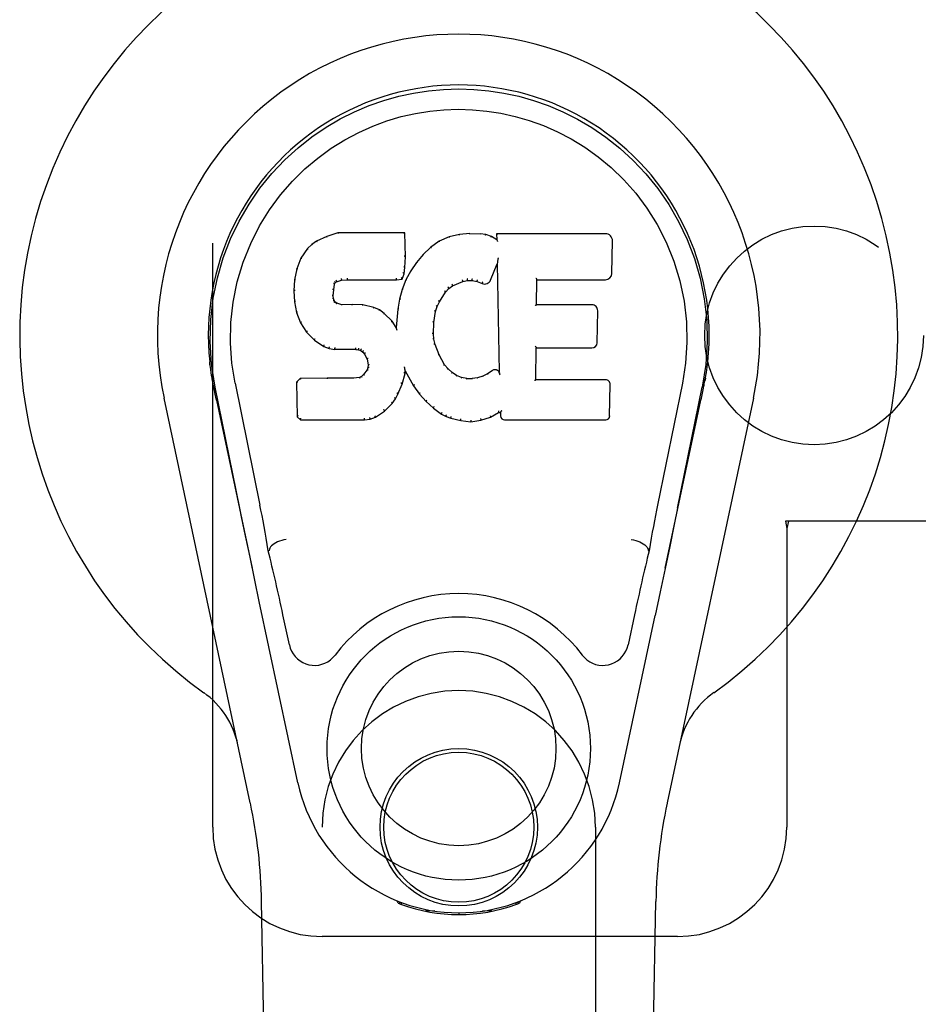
# Model space of a CAD drawing. Header units: inches. Extents: x 0 to 243, y 0 to 157.
# Tile 11 of 115: x 111.47 to 113.54, y 57.5 to 59.76. Entities that reach past the tile are written whole.
import ezdxf

# ---------------------------------------------------------------- set-up
doc = ezdxf.new("R2010")
doc.units = ezdxf.units.IN
doc.header["$LTSCALE"] = 13.357143
doc.header["$MEASUREMENT"] = 0
doc.linetypes.add('HIDDEN', pattern=[0.2, 0.1, -0.1])
doc.layers.add('DOOR_ASSEMBLY', color=7, linetype='CONTINUOUS')
doc.layers.add('SUBPANEL', color=7, linetype='CONTINUOUS')

msp = doc.modelspace()

# ---------------------------------------------------------------- linework, layer by layer
at = {"layer": 'DOOR_ASSEMBLY', "color": 8, "linetype": 'HIDDEN'}
for p, q in [((111.9144, 57.9098), (111.9144, 60.1598)), ((113.5448, 58.6098), (113.2238, 58.6098)), ((113.2238, 58.6098), (113.2269, 58.593)), ((113.2313, 58.6098), (113.2269, 58.593)), ((113.2269, 58.593), (113.2269, 57.9098)), ((112.1644, 56.0523), (112.1644, 57.9098)), ((112.7894, 57.9098), (112.7894, 56.0523)), ((112.9769, 57.6598), (112.1644, 57.6598))]:
    msp.add_line(p, q, dxfattribs=at)
at = {"layer": 'DOOR_ASSEMBLY', "color": 7, "linetype": 'Continuous'}
for p, q in [((112.1519, 59.2505), (112.1408, 59.2428)), ((112.175, 59.2611), (112.1519, 59.2505)), ((112.1522, 59.2499), (112.1519, 59.2505)), ((112.2008, 59.2693), (112.175, 59.2611)), ((112.1753, 59.2605), (112.175, 59.2611)), ((112.3537, 59.2693), (112.2008, 59.2693)), ((112.2009, 59.2687), (112.2008, 59.2693)), ((112.3531, 59.2687), (112.3537, 59.2693)), ((112.3549, 59.2145), (112.3537, 59.2693)), ((112.4323, 59.2502), (112.4127, 59.2358)), ((112.4548, 59.2601), (112.4323, 59.2502)), ((112.4326, 59.2496), (112.4323, 59.2502)), ((112.4784, 59.2655), (112.4548, 59.2601)), ((112.455, 59.2595), (112.4548, 59.2601)), ((112.5019, 59.2678), (112.4784, 59.2655)), ((112.4785, 59.2649), (112.4784, 59.2655)), ((112.5019, 59.2678), (112.526, 59.2674)), ((112.502, 59.2672), (112.5019, 59.2678)), ((112.502, 59.2666), (112.502, 59.2672)), ((112.5259, 59.2668), (112.526, 59.2674)), ((112.5388, 59.2654), (112.526, 59.2674)), ((112.5387, 59.2648), (112.5388, 59.2654)), ((112.5517, 59.2612), (112.5388, 59.2654)), ((112.5514, 59.2606), (112.5517, 59.2612)), ((112.5638, 59.2532), (112.5517, 59.2612)), ((112.8123, 59.2672), (112.5635, 59.2672)), ((112.5641, 59.2666), (112.5635, 59.2672)), ((112.5635, 59.2672), (112.5638, 59.2532)), ((112.5638, 59.2532), (112.5644, 59.2521)), ((112.8271, 59.1765), (112.8284, 59.2509)), ((112.1309, 59.2332), (112.1161, 59.2114)), ((112.1408, 59.2428), (112.1309, 59.2332)), ((112.1313, 59.2328), (112.1309, 59.2332)), ((112.1412, 59.2423), (112.1408, 59.2428)), ((112.4127, 59.2358), (112.3956, 59.2195)), ((112.4131, 59.2354), (112.4127, 59.2358)), ((112.1161, 59.2114), (112.1064, 59.1868)), ((112.1167, 59.2111), (112.1161, 59.2114)), ((112.3535, 59.1901), (112.3549, 59.2145)), ((112.3543, 59.2145), (112.3549, 59.2145)), ((112.3956, 59.2195), (112.3804, 59.2017)), ((112.396, 59.219), (112.3956, 59.2195)), ((112.5659, 59.2055), (112.5657, 59.2044)), ((112.5661, 59.2066), (112.5659, 59.2055)), ((112.5663, 59.2079), (112.5661, 59.2066)), ((112.5665, 59.2093), (112.5663, 59.2079)), ((112.5669, 59.2112), (112.5665, 59.2093)), ((112.5671, 59.2123), (112.5669, 59.2112)), ((112.1064, 59.1868), (112.1014, 59.1617)), ((112.107, 59.1866), (112.1064, 59.1868)), ((112.3519, 59.1758), (112.3535, 59.1901)), ((112.3529, 59.1901), (112.3535, 59.1901)), ((112.3804, 59.2017), (112.3671, 59.1824)), ((112.3809, 59.2013), (112.3804, 59.2017)), ((112.5499, 59.1614), (112.5647, 59.1983)), ((112.5653, 59.2012), (112.5647, 59.1983)), ((112.5647, 59.1983), (112.5691, 58.9511)), ((112.5655, 59.203), (112.5654, 59.2025)), ((112.5656, 59.2037), (112.5655, 59.203)), ((112.5657, 59.2044), (112.5656, 59.2037)), ((112.1014, 59.1617), (112.1, 59.1368)), ((112.102, 59.1616), (112.1014, 59.1617)), ((112.1972, 59.1575), (112.2085, 59.161)), ((112.2084, 59.1615), (112.2085, 59.161)), ((112.2085, 59.161), (112.2219, 59.162)), ((112.2218, 59.1659), (112.2218, 59.1645)), ((112.2218, 59.1626), (112.2219, 59.162)), ((112.2219, 59.162), (112.3348, 59.162)), ((112.3348, 59.1645), (112.3347, 59.1659)), ((112.3348, 59.162), (112.3474, 59.1631)), ((112.3348, 59.1626), (112.3348, 59.162)), ((112.347, 59.1636), (112.3474, 59.1631)), ((112.3474, 59.1631), (112.3519, 59.1758)), ((112.356, 59.1617), (112.3474, 59.1399)), ((112.3514, 59.1759), (112.3519, 59.1758)), ((112.3671, 59.1824), (112.356, 59.1617)), ((112.3565, 59.1615), (112.356, 59.1617)), ((112.3676, 59.1821), (112.3671, 59.1824)), ((112.486, 59.158), (112.4968, 59.1607)), ((112.4967, 59.1613), (112.4968, 59.1607)), ((112.4968, 59.1607), (112.5077, 59.1605)), ((112.5077, 59.1611), (112.5077, 59.1605)), ((112.5077, 59.1605), (112.5191, 59.1579)), ((112.6546, 59.1047), (112.6556, 59.1619)), ((112.6551, 59.1625), (112.6556, 59.1619)), ((112.6556, 59.1619), (112.8123, 59.1619)), ((112.1901, 59.1251), (112.191, 59.139)), ((112.1904, 59.1391), (112.191, 59.139)), ((112.191, 59.139), (112.193, 59.1521)), ((112.1924, 59.1523), (112.193, 59.1521)), ((112.193, 59.1521), (112.1946, 59.1554)), ((112.1941, 59.1557), (112.1946, 59.1554)), ((112.1946, 59.1554), (112.1972, 59.1575)), ((112.1969, 59.158), (112.1972, 59.1575)), ((112.3474, 59.1399), (112.3414, 59.1174)), ((112.348, 59.1397), (112.3474, 59.1399)), ((112.4467, 59.1336), (112.4539, 59.1423)), ((112.4535, 59.1427), (112.4539, 59.1423)), ((112.4539, 59.1423), (112.4626, 59.1483)), ((112.4624, 59.1487), (112.4626, 59.1483)), ((112.4626, 59.1483), (112.486, 59.158)), ((112.4859, 59.1585), (112.486, 59.158)), ((112.5193, 59.1584), (112.5191, 59.1579)), ((112.5191, 59.1579), (112.5307, 59.1534)), ((112.5309, 59.1539), (112.5307, 59.1534)), ((112.1006, 59.1368), (112.1, 59.1368)), ((112.1, 59.1368), (112.1012, 59.1118)), ((112.1895, 59.1251), (112.1901, 59.1251)), ((112.1899, 59.119), (112.1905, 59.1191)), ((112.1905, 59.1191), (112.1901, 59.1251)), ((112.192, 59.1145), (112.1905, 59.1191)), ((112.3414, 59.1174), (112.3375, 59.0947)), ((112.342, 59.1173), (112.3414, 59.1174)), ((112.4328, 59.1115), (112.4467, 59.1336)), ((112.4463, 59.1339), (112.4467, 59.1336)), ((112.1018, 59.1118), (112.1012, 59.1118)), ((112.1012, 59.1118), (112.1058, 59.0869)), ((112.1914, 59.1142), (112.192, 59.1145)), ((112.1946, 59.1108), (112.192, 59.1145)), ((112.1942, 59.1103), (112.1946, 59.1108)), ((112.1983, 59.1081), (112.1946, 59.1108)), ((112.1981, 59.1075), (112.1983, 59.1081)), ((112.2098, 59.1048), (112.1983, 59.1081)), ((112.2097, 59.1042), (112.2098, 59.1048)), ((112.2329, 59.1056), (112.2098, 59.1048)), ((112.2328, 59.1044), (112.2329, 59.105)), ((112.2579, 59.1043), (112.2329, 59.1056)), ((112.2329, 59.105), (112.2329, 59.1056)), ((112.2578, 59.1036), (112.2579, 59.1043)), ((112.283, 59.0987), (112.2579, 59.1043)), ((112.2828, 59.0981), (112.283, 59.0987)), ((112.2955, 59.0931), (112.283, 59.0987)), ((112.2952, 59.0925), (112.2955, 59.0931)), ((112.3066, 59.0852), (112.2955, 59.0931)), ((112.3375, 59.0947), (112.3339, 59.0525)), ((112.3381, 59.0946), (112.3375, 59.0947)), ((112.4238, 59.0896), (112.4273, 59.1008)), ((112.4268, 59.101), (112.4273, 59.1008)), ((112.4273, 59.1008), (112.4328, 59.1115)), ((112.4323, 59.1117), (112.4328, 59.1115)), ((112.654, 59.1041), (112.6546, 59.1047)), ((112.7813, 59.1047), (112.6546, 59.1047)), ((112.1064, 59.087), (112.1058, 59.0869)), ((112.1058, 59.0869), (112.1151, 59.0632)), ((112.3061, 59.0847), (112.3066, 59.0852)), ((112.3247, 59.067), (112.3066, 59.0852)), ((112.4202, 59.0641), (112.4238, 59.0896)), ((112.4232, 59.0898), (112.4238, 59.0896)), ((112.7934, 59.018), (112.7946, 59.0911)), ((112.1156, 59.0634), (112.1151, 59.0632)), ((112.1151, 59.0632), (112.1291, 59.0418)), ((112.3242, 59.0666), (112.3247, 59.067)), ((112.3339, 59.0525), (112.3247, 59.067)), ((112.3343, 59.0507), (112.3339, 59.0525)), ((112.4191, 59.038), (112.4202, 59.0641)), ((112.4197, 59.0641), (112.4202, 59.0641)), ((112.1296, 59.0422), (112.1291, 59.0418)), ((112.1291, 59.0418), (112.1469, 59.0235)), ((112.4185, 59.038), (112.4191, 59.038)), ((112.4201, 59.0258), (112.4191, 59.038)), ((112.4195, 59.0257), (112.4201, 59.0258)), ((112.4227, 59.014), (112.4201, 59.0258)), ((112.1472, 59.0239), (112.1469, 59.0235)), ((112.1469, 59.0235), (112.1683, 59.0096)), ((112.1685, 59.0101), (112.1683, 59.0096)), ((112.1683, 59.0096), (112.1809, 59.005)), ((112.181, 59.0055), (112.1809, 59.005)), ((112.1809, 59.005), (112.1938, 59.0028)), ((112.1939, 59.0034), (112.1938, 59.0028)), ((112.2416, 59.0024), (112.1938, 59.0028)), ((112.2416, 59.0029), (112.2416, 59.0024)), ((112.4221, 59.0138), (112.4227, 59.014)), ((112.4321, 58.99), (112.4227, 59.014)), ((112.6529, 58.9331), (112.6542, 59.0061)), ((112.6536, 59.0067), (112.6542, 59.0061)), ((112.6542, 59.0061), (112.7813, 59.0061)), ((112.2416, 59.0024), (112.248, 59.0017)), ((112.2481, 59.0023), (112.248, 59.0017)), ((112.248, 59.0017), (112.2531, 59)), ((112.2533, 59.0005), (112.2531, 59)), ((112.2531, 59), (112.2575, 58.9967)), ((112.2579, 58.9971), (112.2575, 58.9967)), ((112.2575, 58.9967), (112.2615, 58.9921)), ((112.2619, 58.9924), (112.2615, 58.9921)), ((112.2615, 58.9921), (112.2673, 58.9804)), ((112.2679, 58.9806), (112.2673, 58.9804)), ((112.2673, 58.9804), (112.2697, 58.9671)), ((112.4316, 58.9897), (112.4321, 58.99)), ((112.4446, 58.9676), (112.4321, 58.99)), ((112.2692, 58.9613), (112.2674, 58.956)), ((112.2697, 58.9671), (112.2692, 58.9613)), ((112.2698, 58.9611), (112.2692, 58.9613)), ((112.2703, 58.9671), (112.2697, 58.9671)), ((112.353, 58.9622), (112.3528, 58.9632)), ((112.3532, 58.9615), (112.353, 58.9622)), ((112.3533, 58.9608), (112.3532, 58.9615)), ((112.3534, 58.9602), (112.3533, 58.9608)), ((112.3536, 58.9596), (112.3534, 58.9602)), ((112.3537, 58.959), (112.3536, 58.9596)), ((112.3538, 58.9582), (112.3537, 58.959)), ((112.444, 58.9673), (112.4446, 58.9676)), ((112.4525, 58.9583), (112.4446, 58.9676)), ((112.452, 58.9579), (112.4525, 58.9583)), ((112.4618, 58.9499), (112.4525, 58.9583)), ((111.9129, 58.937), (111.9142, 58.9299)), ((112.1141, 58.9362), (112.1061, 58.9281)), ((112.1758, 58.9368), (112.1141, 58.9362)), ((112.1143, 58.9356), (112.1141, 58.9362)), ((112.2365, 58.9371), (112.1758, 58.9368)), ((112.1758, 58.9362), (112.1758, 58.9368)), ((112.1758, 58.9362), (112.1758, 58.9356)), ((112.2501, 58.9382), (112.2365, 58.9371)), ((112.2365, 58.9365), (112.2365, 58.9371)), ((112.2365, 58.9365), (112.2366, 58.9359)), ((112.2546, 58.9406), (112.2501, 58.9382)), ((112.2503, 58.9375), (112.2501, 58.9382)), ((112.2591, 58.945), (112.2546, 58.9406)), ((112.255, 58.9401), (112.2546, 58.9406)), ((112.2674, 58.956), (112.2591, 58.945)), ((112.2596, 58.9446), (112.2591, 58.945)), ((112.2679, 58.9557), (112.2674, 58.956)), ((112.3472, 58.9235), (112.3541, 58.9475)), ((112.3535, 58.9475), (112.3541, 58.9475)), ((112.3541, 58.9475), (112.3546, 58.9534)), ((112.3546, 58.9534), (112.3542, 58.9553)), ((112.3546, 58.9534), (112.3737, 58.9194)), ((112.4614, 58.9494), (112.4618, 58.9499)), ((112.472, 58.943), (112.4618, 58.9499)), ((112.4717, 58.9425), (112.472, 58.943)), ((112.4831, 58.9386), (112.472, 58.943)), ((112.4829, 58.938), (112.4831, 58.9386)), ((112.4953, 58.9364), (112.4831, 58.9386)), ((112.4952, 58.9358), (112.4953, 58.9364)), ((112.4953, 58.9364), (112.5077, 58.9359)), ((112.5198, 58.9378), (112.5077, 58.9359)), ((112.5077, 58.9353), (112.5077, 58.9359)), ((112.5078, 58.9347), (112.5077, 58.9353)), ((112.5317, 58.9416), (112.5198, 58.9378)), ((112.5199, 58.9371), (112.5198, 58.9378)), ((112.543, 58.9468), (112.5317, 58.9416)), ((112.532, 58.941), (112.5317, 58.9416)), ((112.5534, 58.954), (112.543, 58.9468)), ((112.5433, 58.9463), (112.543, 58.9468)), ((112.5538, 58.9535), (112.5534, 58.954)), ((112.5691, 58.9511), (112.5691, 58.951)), ((112.5697, 58.949), (112.5691, 58.951)), ((112.5718, 58.9436), (112.5711, 58.9457)), ((113.0409, 58.937), (113.0395, 58.9299)), ((113.04, 58.932), (113.0409, 58.937)), ((111.916, 58.9202), (111.9154, 58.9233)), ((111.9166, 58.9171), (111.916, 58.9202)), ((111.92, 58.9007), (111.9166, 58.9171)), ((111.9764, 58.6394), (111.9199, 58.9163)), ((111.9654, 58.9255), (112.0224, 58.6465)), ((112.1067, 58.9279), (112.1061, 58.9281)), ((112.1061, 58.9281), (112.1075, 58.8488)), ((112.338, 58.9007), (112.3472, 58.9235)), ((112.3467, 58.9237), (112.3472, 58.9235)), ((112.3742, 58.9197), (112.3737, 58.9194)), ((112.3737, 58.9194), (112.387, 58.9006)), ((112.6523, 58.9325), (112.6529, 58.9331)), ((112.8129, 58.9331), (112.6529, 58.9331)), ((112.822, 58.8504), (112.8233, 58.9225)), ((112.9883, 58.9255), (112.9313, 58.6465)), ((112.9774, 58.6394), (113.0339, 58.9163)), ((113.0358, 58.9105), (113.0374, 58.9183)), ((113.0374, 58.9183), (113.0379, 58.921)), ((113.0379, 58.921), (113.0384, 58.9236)), ((113.0384, 58.9236), (113.04, 58.932)), ((112.0003, 57.9653), (111.803, 58.8913)), ((111.923, 58.8863), (111.92, 58.9007)), ((112.3317, 58.8898), (112.3322, 58.8895)), ((112.3322, 58.8895), (112.338, 58.9007)), ((112.3375, 58.9009), (112.338, 58.9007)), ((112.3874, 58.901), (112.387, 58.9006)), ((112.387, 58.9006), (112.4023, 58.8837)), ((113.1507, 58.8913), (112.9534, 57.9653)), ((111.923, 58.8863), (112.0049, 58.502)), ((112.307, 58.8616), (112.3249, 58.8789)), ((112.3244, 58.8793), (112.3249, 58.8789)), ((112.3249, 58.8789), (112.3322, 58.8895)), ((112.4027, 58.8841), (112.4023, 58.8837)), ((112.4023, 58.8837), (112.4193, 58.8686)), ((112.4197, 58.869), (112.4193, 58.8686)), ((112.4193, 58.8686), (112.4376, 58.8546)), ((112.9489, 58.502), (113.0307, 58.8863)), ((112.1081, 58.8491), (112.1075, 58.8488)), ((112.1075, 58.8488), (112.1151, 58.8414)), ((112.2612, 58.844), (112.2611, 58.8454)), ((112.274, 58.8431), (112.2862, 58.8474)), ((112.2859, 58.8479), (112.2862, 58.8474)), ((112.2862, 58.8474), (112.307, 58.8616)), ((112.3066, 58.8621), (112.307, 58.8616)), ((112.4379, 58.8551), (112.4376, 58.8546)), ((112.4376, 58.8546), (112.4481, 58.8493)), ((112.4483, 58.8498), (112.4481, 58.8493)), ((112.4481, 58.8493), (112.4591, 58.8455)), ((112.4593, 58.846), (112.4591, 58.8455)), ((112.4591, 58.8455), (112.4814, 58.8399)), ((112.5274, 58.8405), (112.5496, 58.8474)), ((112.5493, 58.8479), (112.5496, 58.8474)), ((112.5496, 58.8474), (112.5682, 58.8585)), ((112.568, 58.8591), (112.5682, 58.8585)), ((112.5682, 58.8585), (112.5726, 58.8585)), ((112.5731, 58.8591), (112.5726, 58.8585)), ((112.5726, 58.8585), (112.5727, 58.8504)), ((112.1153, 58.842), (112.1151, 58.8414)), ((112.1151, 58.8414), (112.2612, 58.8414)), ((112.2612, 58.8414), (112.274, 58.8431)), ((112.2612, 58.842), (112.2612, 58.8414)), ((112.2738, 58.8437), (112.274, 58.8431)), ((112.4815, 58.8404), (112.4814, 58.8399)), ((112.4814, 58.8399), (112.5043, 58.8373)), ((112.5043, 58.8412), (112.5043, 58.8379)), ((112.5043, 58.8373), (112.5274, 58.8405)), ((112.5043, 58.8379), (112.5043, 58.8373)), ((112.5273, 58.841), (112.5274, 58.8405)), ((112.5818, 58.8414), (112.8129, 58.8414)), ((112.9773, 58.6393), (112.969, 58.5987)), ((112.969, 58.5987), (112.9594, 58.5522)), ((111.9996, 58.5272), (111.9894, 58.5761)), ((112.9594, 58.5522), (112.9487, 58.5014)), ((112.0435, 58.5427), (112.0414, 58.5423)), ((112.9103, 58.5427), (112.9123, 58.5423)), ((112.0106, 58.4749), (111.9996, 58.5272)), ((112.9487, 58.5014), (112.9375, 58.4481)), ((112.0209, 58.4263), (112.0106, 58.4749)), ((112.9375, 58.4481), (112.9261, 58.3943)), ((112.1092, 58.0116), (112.0209, 58.4263)), ((112.0896, 58.3269), (112.0749, 58.396)), ((112.8789, 58.396), (112.8642, 58.3269)), ((112.8446, 58.0116), (112.9261, 58.3943)), ((112.3381, 57.7364), (112.3353, 57.7421)), ((112.6184, 57.7421), (112.6156, 57.7364)), ((112.0984, 53.6004), (112.0261, 57.7397)), ((112.3417, 57.7395), (112.3416, 57.7349)), ((112.3453, 57.7364), (112.3456, 57.7334)), ((112.6082, 57.7334), (112.6085, 57.7364)), ((112.612, 57.7395), (112.6121, 57.7349)), ((112.8554, 53.6004), (112.9276, 57.7397)), ((112.4222, 57.7183), (112.4012, 57.718)), ((112.4769, 57.714), (112.4769, 57.71)), ((112.5525, 57.718), (112.5316, 57.7183))]:
    msp.add_line(p, q, dxfattribs=at)
for points in [[(111.9199, 58.9162), (111.9117, 58.9689), (111.9085, 59.0206), (111.9099, 59.0709), (111.9155, 59.1196), (111.9251, 59.1668), (111.9384, 59.2122), (111.955, 59.2554), (111.9747, 59.2964), (111.9973, 59.3352), (112.0224, 59.3715), (112.0498, 59.4052), (112.079, 59.436), (112.1096, 59.4639), (112.1412, 59.4888), (112.1734, 59.5107), (112.206, 59.5298), (112.2389, 59.5463), (112.2721, 59.5603), (112.3058, 59.5721), (112.3396, 59.5817), (112.3735, 59.589), (112.4076, 59.5942), (112.4421, 59.5974), (112.4769, 59.5985)], [(112.4769, 59.5985), (112.5111, 59.5974), (112.5455, 59.5943), (112.5798, 59.5891), (112.614, 59.5817), (112.6479, 59.5721), (112.6816, 59.5603), (112.7152, 59.5461), (112.7484, 59.5294), (112.781, 59.5103), (112.8131, 59.4884), (112.8449, 59.4632), (112.8757, 59.435), (112.9048, 59.4042), (112.932, 59.3706), (112.9571, 59.3341), (112.9797, 59.2951), (112.9994, 59.2538), (113.016, 59.2104), (113.029, 59.1654), (113.0384, 59.1186), (113.0439, 59.0699), (113.0453, 59.0197), (113.042, 58.9683), (113.0339, 58.9162)], [(111.9654, 58.9255), (111.9581, 58.9712), (111.955, 59.0173), (111.956, 59.064), (111.9611, 59.1107), (111.9706, 59.157), (111.984, 59.202), (112.0011, 59.2447), (112.0214, 59.285), (112.0443, 59.3222), (112.0696, 59.3564), (112.0965, 59.3874), (112.1249, 59.4154), (112.1545, 59.4405), (112.185, 59.4627), (112.2163, 59.4823), (112.2482, 59.4992), (112.2803, 59.5135), (112.3127, 59.5254), (112.3453, 59.5351), (112.3779, 59.5425), (112.4106, 59.5477), (112.4431, 59.5508), (112.4757, 59.5519), (112.5083, 59.551), (112.5408, 59.548), (112.5732, 59.543), (112.6057, 59.5358), (112.6381, 59.5264), (112.6704, 59.5147), (112.7025, 59.5007), (112.7341, 59.4842), (112.7652, 59.4651), (112.7958, 59.4432), (112.8256, 59.4184), (112.8543, 59.3906), (112.8815, 59.3598), (112.9071, 59.3256), (112.9304, 59.2883), (112.9512, 59.2477), (112.9688, 59.2045), (112.9825, 59.1596), (112.9922, 59.1132)], [(112.1753, 59.2605), (112.1754, 59.2605), (112.1755, 59.2605), (112.1756, 59.2604), (112.1757, 59.2603), (112.1758, 59.2602), (112.176, 59.26)], [(112.2009, 59.2687), (112.2009, 59.2687), (112.201, 59.2686), (112.201, 59.2685), (112.2011, 59.2684), (112.2011, 59.2683), (112.2012, 59.2681)], [(112.3525, 59.2687), (112.3523, 59.2687), (112.3521, 59.2686), (112.3519, 59.2685), (112.3517, 59.2684), (112.3514, 59.2683), (112.3512, 59.2681)], [(112.4556, 59.259), (112.4555, 59.2592), (112.4554, 59.2593), (112.4553, 59.2594), (112.4552, 59.2595), (112.4551, 59.2595), (112.455, 59.2595)], [(112.4788, 59.2643), (112.4788, 59.2645), (112.4787, 59.2646), (112.4787, 59.2647), (112.4786, 59.2648), (112.4786, 59.2649), (112.4785, 59.2649)], [(112.5258, 59.2662), (112.5258, 59.2664), (112.5258, 59.2665), (112.5258, 59.2666), (112.5259, 59.2667), (112.5259, 59.2667), (112.5259, 59.2668)], [(112.5382, 59.2643), (112.5383, 59.2644), (112.5384, 59.2646), (112.5385, 59.2647), (112.5385, 59.2647), (112.5386, 59.2648), (112.5387, 59.2648)], [(112.5506, 59.2602), (112.5507, 59.2603), (112.5509, 59.2605), (112.551, 59.2606), (112.5511, 59.2606), (112.5513, 59.2606), (112.5514, 59.2606)], [(112.5661, 59.266), (112.5659, 59.2662), (112.5656, 59.2663), (112.5654, 59.2665), (112.5652, 59.2665), (112.5649, 59.2666), (112.5648, 59.2666)], [(112.5664, 59.2497), (112.5661, 59.2502), (112.5658, 59.2506), (112.5656, 59.251), (112.5653, 59.2513), (112.565, 59.2516), (112.5648, 59.2518)], [(112.1314, 59.2329), (112.1316, 59.233), (112.1318, 59.2331), (112.132, 59.2331), (112.1323, 59.2331), (112.1325, 59.233), (112.1328, 59.2329)], [(112.1412, 59.2423), (112.1414, 59.2424), (112.1415, 59.2424), (112.1417, 59.2424), (112.1419, 59.2424), (112.1421, 59.2423), (112.1424, 59.2421)], [(112.1522, 59.2499), (112.1524, 59.25), (112.1525, 59.25), (112.1526, 59.2499), (112.1528, 59.2499), (112.153, 59.2498), (112.1532, 59.2496)], [(112.4143, 59.2352), (112.414, 59.2354), (112.4138, 59.2355), (112.4136, 59.2355), (112.4134, 59.2355), (112.4132, 59.2354), (112.413, 59.2353)], [(112.4336, 59.2493), (112.4334, 59.2494), (112.4332, 59.2496), (112.433, 59.2496), (112.4329, 59.2496), (112.4328, 59.2496), (112.4326, 59.2496)], [(112.1167, 59.2112), (112.1169, 59.2114), (112.1171, 59.2115), (112.1174, 59.2116), (112.1177, 59.2117), (112.1181, 59.2116), (112.1184, 59.2116)], [(112.3543, 59.2145), (112.3542, 59.2149), (112.354, 59.2152), (112.3537, 59.2155), (112.3533, 59.2157), (112.3528, 59.2159), (112.3523, 59.2159)], [(112.3974, 59.2191), (112.3972, 59.2192), (112.3969, 59.2192), (112.3966, 59.2193), (112.3964, 59.2192), (112.3962, 59.2192), (112.396, 59.219)], [(112.107, 59.1867), (112.1072, 59.1869), (112.1074, 59.1871), (112.1077, 59.1873), (112.1081, 59.1874), (112.1085, 59.1874), (112.1089, 59.1874)], [(112.3529, 59.1901), (112.3529, 59.1905), (112.3527, 59.1909), (112.3524, 59.1912), (112.352, 59.1914), (112.3515, 59.1916), (112.351, 59.1917)], [(112.3693, 59.1825), (112.3689, 59.1825), (112.3686, 59.1826), (112.3683, 59.1825), (112.368, 59.1825), (112.3678, 59.1823), (112.3676, 59.1821)], [(112.3824, 59.2015), (112.3821, 59.2016), (112.3818, 59.2016), (112.3816, 59.2016), (112.3813, 59.2016), (112.3811, 59.2015), (112.3809, 59.2013)], [(112.5654, 59.2025), (112.5654, 59.2023), (112.5654, 59.2021), (112.5653, 59.202)], [(112.5653, 59.202), (112.5653, 59.2017), (112.5653, 59.2016), (112.5653, 59.2014)], [(112.102, 59.1617), (112.1021, 59.162), (112.1024, 59.1623), (112.1027, 59.1625), (112.1031, 59.1626), (112.1035, 59.1627), (112.1039, 59.1627)], [(112.1959, 59.1612), (112.1962, 59.1608), (112.1965, 59.1604), (112.1968, 59.1599), (112.197, 59.1595), (112.1971, 59.159), (112.1971, 59.1586), (112.1971, 59.1583), (112.1969, 59.1581)], [(112.208, 59.1648), (112.2082, 59.1644), (112.2083, 59.1639), (112.2084, 59.1634), (112.2085, 59.1629), (112.2085, 59.1624), (112.2085, 59.1619), (112.2085, 59.1616), (112.2084, 59.1615)], [(112.2218, 59.1645), (112.2219, 59.164), (112.2219, 59.1635), (112.2219, 59.1631), (112.2219, 59.1628), (112.2219, 59.1626), (112.2218, 59.1626)], [(112.3348, 59.1626), (112.3348, 59.1626), (112.3348, 59.1628), (112.3348, 59.1631), (112.3348, 59.1635), (112.3348, 59.164), (112.3348, 59.1645)], [(112.3471, 59.1639), (112.3471, 59.1642), (112.3471, 59.1645), (112.347, 59.1649), (112.3468, 59.1653), (112.3466, 59.1657), (112.3463, 59.1662), (112.3459, 59.1665), (112.3456, 59.1669)], [(112.3514, 59.176), (112.3513, 59.1764), (112.3511, 59.1768), (112.3508, 59.1771), (112.3505, 59.1774), (112.35, 59.1776), (112.3494, 59.1777)], [(112.3583, 59.162), (112.3579, 59.1621), (112.3576, 59.1621), (112.3573, 59.162), (112.357, 59.1619), (112.3567, 59.1617), (112.3565, 59.1614)], [(112.4859, 59.1585), (112.486, 59.1586), (112.486, 59.1589), (112.4861, 59.1593), (112.486, 59.1597), (112.4859, 59.1602), (112.4857, 59.1608), (112.4855, 59.1613), (112.4852, 59.1618)], [(112.4967, 59.1613), (112.4968, 59.1613), (112.4968, 59.1616), (112.4968, 59.1619), (112.4968, 59.1624), (112.4968, 59.1629), (112.4967, 59.1635), (112.4966, 59.1641), (112.4965, 59.1646)], [(112.5077, 59.1611), (112.5077, 59.1612), (112.5077, 59.1614), (112.5077, 59.1618), (112.5077, 59.1622), (112.5077, 59.1628), (112.5078, 59.1634), (112.5079, 59.1639), (112.508, 59.1644)], [(112.5193, 59.1584), (112.5191, 59.1585), (112.5191, 59.1588), (112.5191, 59.1592), (112.5191, 59.1596), (112.5192, 59.1601), (112.5194, 59.1607), (112.5196, 59.1612), (112.5198, 59.1617)], [(112.6531, 59.1658), (112.6534, 59.1656), (112.6536, 59.1654), (112.6539, 59.1652), (112.6541, 59.1649), (112.6543, 59.1647), (112.6545, 59.1644)], [(112.6545, 59.1644), (112.6547, 59.1642), (112.6548, 59.1639), (112.6549, 59.1637), (112.655, 59.1635), (112.655, 59.1632), (112.6551, 59.1631)], [(112.1006, 59.1368), (112.1007, 59.1372), (112.1009, 59.1375), (112.1012, 59.1377), (112.1016, 59.138), (112.102, 59.1381), (112.1025, 59.1381)], [(112.1884, 59.1407), (112.1889, 59.1406), (112.1894, 59.1404), (112.1898, 59.1402), (112.1901, 59.1399), (112.1903, 59.1395), (112.1904, 59.139)], [(112.1905, 59.1542), (112.191, 59.1541), (112.1915, 59.1538), (112.1919, 59.1535), (112.1922, 59.1532), (112.1924, 59.1528), (112.1924, 59.1524)], [(112.1925, 59.1584), (112.1931, 59.1581), (112.1935, 59.1577), (112.1939, 59.1572), (112.1942, 59.1568), (112.1943, 59.1563), (112.1942, 59.1559)], [(112.3498, 59.1404), (112.3494, 59.1405), (112.349, 59.1404), (112.3487, 59.1403), (112.3484, 59.1402), (112.3481, 59.1399), (112.348, 59.1396)], [(112.4535, 59.1428), (112.4537, 59.143), (112.4537, 59.1434), (112.4536, 59.1437), (112.4535, 59.1441), (112.4532, 59.1445), (112.4529, 59.1449), (112.4525, 59.1453), (112.4521, 59.1455)], [(112.4624, 59.1488), (112.4625, 59.149), (112.4626, 59.1493), (112.4626, 59.1497), (112.4625, 59.1501), (112.4623, 59.1506), (112.4621, 59.1511), (112.4618, 59.1515), (112.4614, 59.1519)], [(112.5317, 59.1571), (112.5314, 59.1567), (112.5312, 59.1562), (112.531, 59.1557), (112.5308, 59.1552), (112.5307, 59.1547), (112.5307, 59.1543), (112.5308, 59.154), (112.5309, 59.1539)], [(112.1875, 59.1264), (112.188, 59.1264), (112.1885, 59.1263), (112.1889, 59.1261), (112.1892, 59.1258), (112.1894, 59.1254), (112.1895, 59.125)], [(112.188, 59.12), (112.1884, 59.12), (112.1888, 59.12), (112.1892, 59.1198), (112.1895, 59.1196), (112.1898, 59.1194), (112.1899, 59.1191)], [(112.3439, 59.1182), (112.3435, 59.1182), (112.3431, 59.1182), (112.3427, 59.118), (112.3424, 59.1178), (112.3422, 59.1176), (112.342, 59.1172)], [(112.4463, 59.1339), (112.4464, 59.1342), (112.4464, 59.1346), (112.4463, 59.1349), (112.4461, 59.1353), (112.4458, 59.1356), (112.4455, 59.136), (112.4451, 59.1362), (112.4447, 59.1364)], [(112.1018, 59.1119), (112.1018, 59.1123), (112.102, 59.1126), (112.1024, 59.1129), (112.1028, 59.1132), (112.1032, 59.1133), (112.1037, 59.1134)], [(112.1896, 59.1147), (112.19, 59.1148), (112.1903, 59.1148), (112.1906, 59.1147), (112.1909, 59.1146), (112.1911, 59.1145), (112.1913, 59.1143)], [(112.1928, 59.1103), (112.1931, 59.1104), (112.1933, 59.1105), (112.1935, 59.1105), (112.1938, 59.1105), (112.194, 59.1105), (112.1941, 59.1104)], [(112.1972, 59.1071), (112.1973, 59.1072), (112.1975, 59.1074), (112.1976, 59.1074), (112.1978, 59.1075), (112.1979, 59.1075), (112.198, 59.1075)], [(112.2095, 59.1036), (112.2095, 59.1038), (112.2096, 59.1039), (112.2096, 59.104), (112.2097, 59.1041), (112.2097, 59.1042), (112.2097, 59.1042)], [(112.2575, 59.1031), (112.2576, 59.1032), (112.2576, 59.1034), (112.2577, 59.1035), (112.2577, 59.1036), (112.2578, 59.1036), (112.2578, 59.1036)], [(112.2822, 59.0976), (112.2823, 59.0978), (112.2824, 59.098), (112.2825, 59.0981), (112.2826, 59.0981), (112.2827, 59.0981), (112.2828, 59.0981)], [(112.2942, 59.0922), (112.2945, 59.0924), (112.2946, 59.0925), (112.2948, 59.0925), (112.2949, 59.0926), (112.295, 59.0926), (112.2952, 59.0925)], [(112.3401, 59.0957), (112.3396, 59.0957), (112.3392, 59.0956), (112.3388, 59.0954), (112.3385, 59.0952), (112.3383, 59.0949), (112.3381, 59.0945)], [(112.4268, 59.101), (112.4268, 59.1014), (112.4267, 59.1019), (112.4264, 59.1023), (112.426, 59.1026), (112.4255, 59.1029), (112.4249, 59.1031)], [(112.4323, 59.1118), (112.4324, 59.1122), (112.4323, 59.1126), (112.432, 59.1131), (112.4316, 59.1135), (112.4311, 59.1138), (112.4306, 59.1141)], [(112.652, 59.1035), (112.6523, 59.1036), (112.6525, 59.1038), (112.6528, 59.1039), (112.653, 59.104), (112.6532, 59.104), (112.6534, 59.104)], [(112.9922, 59.1132), (112.9976, 59.0658), (112.9988, 59.0182), (112.9957, 58.9716), (112.9883, 58.9255)], [(112.1064, 59.0871), (112.1064, 59.0875), (112.1065, 59.0879), (112.1068, 59.0883), (112.1072, 59.0886), (112.1077, 59.0888), (112.1083, 59.0889)], [(112.3049, 59.0846), (112.3051, 59.0847), (112.3054, 59.0848), (112.3056, 59.0849), (112.3058, 59.0849), (112.306, 59.0848), (112.3061, 59.0848)], [(112.4232, 59.0898), (112.4232, 59.0902), (112.423, 59.0906), (112.4227, 59.091), (112.4223, 59.0912), (112.4218, 59.0914), (112.4213, 59.0916)], [(112.1156, 59.0635), (112.1156, 59.0639), (112.1157, 59.0644), (112.1159, 59.0648), (112.1163, 59.0652), (112.1168, 59.0655), (112.1174, 59.0657)], [(112.3227, 59.0667), (112.323, 59.0668), (112.3233, 59.0669), (112.3236, 59.0669), (112.3238, 59.0668), (112.324, 59.0668), (112.3242, 59.0666)], [(112.3358, 59.046), (112.3353, 59.0479), (112.3351, 59.0488), (112.3348, 59.0495), (112.3346, 59.0501), (112.3345, 59.0505)], [(112.4197, 59.0641), (112.4196, 59.0645), (112.4194, 59.0649), (112.4191, 59.0652), (112.4187, 59.0654), (112.4182, 59.0656), (112.4177, 59.0656)], [(112.1295, 59.0422), (112.1294, 59.0425), (112.1294, 59.0428), (112.1295, 59.0432), (112.1297, 59.0436), (112.1299, 59.0439), (112.1303, 59.0443), (112.1307, 59.0446), (112.1311, 59.0448)], [(112.1472, 59.024), (112.147, 59.0242), (112.147, 59.0246), (112.1471, 59.0249), (112.1472, 59.0254), (112.1474, 59.0258), (112.1477, 59.0262), (112.1481, 59.0266), (112.1485, 59.0269)], [(112.4185, 59.0381), (112.4184, 59.0384), (112.4182, 59.0387), (112.4179, 59.039), (112.4175, 59.0392), (112.417, 59.0393), (112.4165, 59.0393)], [(112.4195, 59.0258), (112.4193, 59.0261), (112.4191, 59.0264), (112.4188, 59.0266), (112.4184, 59.0267), (112.418, 59.0268), (112.4175, 59.0268)], [(112.1685, 59.0102), (112.1683, 59.0104), (112.1683, 59.0107), (112.1683, 59.011), (112.1684, 59.0115), (112.1686, 59.012), (112.1688, 59.0125), (112.1691, 59.0129), (112.1694, 59.0133)], [(112.181, 59.0056), (112.1809, 59.0057), (112.1809, 59.0059), (112.1808, 59.0063), (112.1809, 59.0067), (112.181, 59.0073), (112.1811, 59.0078), (112.1813, 59.0084), (112.1815, 59.0088)], [(112.1939, 59.0034), (112.1938, 59.0035), (112.1938, 59.0037), (112.1938, 59.004), (112.1938, 59.0045), (112.1939, 59.0051), (112.1939, 59.0056), (112.194, 59.0062), (112.1941, 59.0067)], [(112.2416, 59.0029), (112.2416, 59.003), (112.2416, 59.0032), (112.2416, 59.0036), (112.2416, 59.004), (112.2416, 59.0046), (112.2416, 59.0052), (112.2417, 59.0057), (112.2417, 59.0063)], [(112.2481, 59.0023), (112.248, 59.0024), (112.248, 59.0027), (112.248, 59.003), (112.248, 59.0035), (112.2481, 59.004), (112.2482, 59.0046), (112.2484, 59.0051), (112.2485, 59.0056)], [(112.2533, 59.0006), (112.2532, 59.0008), (112.2531, 59.0011), (112.2531, 59.0015), (112.2532, 59.0019), (112.2534, 59.0024), (112.2536, 59.0029), (112.2539, 59.0033), (112.2543, 59.0037)], [(112.4221, 59.0139), (112.4219, 59.0141), (112.4217, 59.0143), (112.4214, 59.0145), (112.4211, 59.0146), (112.4207, 59.0146), (112.4203, 59.0146)], [(112.6517, 59.0101), (112.6519, 59.0099), (112.6522, 59.0096), (112.6524, 59.0094), (112.6527, 59.0092), (112.6529, 59.0089), (112.653, 59.0087)], [(112.653, 59.0087), (112.6532, 59.0084), (112.6533, 59.0082), (112.6535, 59.0079), (112.6535, 59.0077), (112.6536, 59.0075), (112.6536, 59.0073)], [(112.258, 58.9971), (112.2578, 58.9974), (112.2577, 58.9978), (112.2578, 58.9982), (112.2579, 58.9985), (112.2582, 58.9989), (112.2585, 58.9993), (112.2589, 58.9997), (112.2593, 59)], [(112.2619, 58.9925), (112.2618, 58.9929), (112.2619, 58.9934), (112.2622, 58.9938), (112.2625, 58.9943), (112.263, 58.9946), (112.2636, 58.9949)], [(112.2679, 58.9807), (112.2679, 58.9811), (112.2681, 58.9815), (112.2683, 58.9818), (112.2687, 58.9821), (112.2692, 58.9824), (112.2698, 58.9825)], [(112.4316, 58.9898), (112.4314, 58.99), (112.4311, 58.9901), (112.4309, 58.9903), (112.4305, 58.9903), (112.4302, 58.9903), (112.4298, 58.9903)], [(111.9128, 58.937), (111.9117, 58.9433), (111.9107, 58.9496), (111.9097, 58.9559), (111.9089, 58.9621), (111.9081, 58.9683), (111.9074, 58.9745)], [(112.2699, 58.9612), (112.27, 58.9615), (112.2702, 58.9617), (112.2705, 58.9619), (112.2709, 58.962), (112.2713, 58.9621), (112.2717, 58.9621)], [(112.2703, 58.9672), (112.2704, 58.9676), (112.2706, 58.9679), (112.2709, 58.9682), (112.2713, 58.9684), (112.2718, 58.9685), (112.2723, 58.9686)], [(112.354, 58.9571), (112.354, 58.9574), (112.3539, 58.9576), (112.3538, 58.9582)], [(112.4424, 58.9675), (112.4427, 58.9676), (112.4431, 58.9677), (112.4433, 58.9676), (112.4436, 58.9676), (112.4438, 58.9675), (112.444, 58.9673)], [(112.4506, 58.9579), (112.4509, 58.958), (112.4511, 58.9581), (112.4514, 58.9581), (112.4516, 58.9581), (112.4518, 58.958), (112.452, 58.9578)], [(113.0409, 58.937), (113.042, 58.9434), (113.0431, 58.9497), (113.044, 58.956), (113.0449, 58.9623), (113.0457, 58.9684), (113.0463, 58.9745)], [(111.9154, 58.9233), (111.9131, 58.9356), (111.9128, 58.937)], [(112.1144, 58.9356), (112.1145, 58.9356), (112.1146, 58.9355), (112.1147, 58.9354), (112.1149, 58.9353), (112.115, 58.9352), (112.1151, 58.935)], [(112.2503, 58.9375), (112.2504, 58.9375), (112.2505, 58.9375), (112.2506, 58.9374), (112.2507, 58.9373), (112.2508, 58.9372), (112.2509, 58.937)], [(112.2551, 58.9401), (112.2552, 58.9402), (112.2554, 58.9402), (112.2555, 58.9402), (112.2557, 58.9401), (112.2559, 58.94), (112.2562, 58.9399)], [(112.2596, 58.9446), (112.2598, 58.9447), (112.26, 58.9448), (112.2602, 58.9449), (112.2605, 58.9448), (112.2608, 58.9448), (112.2611, 58.9447)], [(112.268, 58.9558), (112.2682, 58.956), (112.2684, 58.9561), (112.2687, 58.9562), (112.269, 58.9563), (112.2693, 58.9562), (112.2697, 58.9562)], [(112.3535, 58.9476), (112.3535, 58.948), (112.3533, 58.9484), (112.353, 58.9487), (112.3526, 58.949), (112.3521, 58.9492), (112.3516, 58.9493)], [(112.3542, 58.9555), (112.3542, 58.9557), (112.3542, 58.9558), (112.3542, 58.956), (112.3542, 58.9562), (112.3541, 58.9564), (112.3541, 58.9566), (112.3541, 58.9569), (112.354, 58.9571)], [(112.4602, 58.9493), (112.4605, 58.9494), (112.4607, 58.9495), (112.4609, 58.9495), (112.4611, 58.9495), (112.4613, 58.9495), (112.4614, 58.9494)], [(112.4708, 58.9421), (112.471, 58.9423), (112.4712, 58.9424), (112.4713, 58.9425), (112.4714, 58.9425), (112.4716, 58.9425), (112.4717, 58.9425)], [(112.4824, 58.9375), (112.4825, 58.9377), (112.4826, 58.9378), (112.4827, 58.9379), (112.4828, 58.9379), (112.4829, 58.938), (112.483, 58.938)], [(112.495, 58.9352), (112.4951, 58.9354), (112.4951, 58.9355), (112.4951, 58.9356), (112.4952, 58.9357), (112.4952, 58.9357), (112.4952, 58.9358)], [(112.5204, 58.9366), (112.5203, 58.9368), (112.5202, 58.9369), (112.5201, 58.937), (112.5201, 58.9371), (112.52, 58.9371), (112.5199, 58.9371)], [(112.5327, 58.9406), (112.5325, 58.9407), (112.5324, 58.9409), (112.5323, 58.9409), (112.5322, 58.941), (112.5321, 58.941), (112.532, 58.941)], [(112.5443, 58.9459), (112.5441, 58.9461), (112.5439, 58.9462), (112.5437, 58.9463), (112.5436, 58.9463), (112.5435, 58.9463), (112.5434, 58.9463)], [(112.569, 58.9512), (112.5683, 58.9521), (112.5676, 58.9529), (112.5669, 58.9535), (112.5662, 58.9541), (112.5654, 58.9546), (112.5647, 58.955), (112.5639, 58.9554), (112.5631, 58.9557), (112.5623, 58.9559), (112.5615, 58.956), (112.5607, 58.9561), (112.5599, 58.9561)], [(112.5711, 58.9457), (112.5707, 58.9466), (112.5704, 58.9475), (112.5701, 58.9482), (112.5699, 58.9486)], [(112.107, 58.9281), (112.1072, 58.9283), (112.1074, 58.9284), (112.1077, 58.9285), (112.108, 58.9285), (112.1084, 58.9285), (112.1087, 58.9284)], [(112.3467, 58.9236), (112.3467, 58.9241), (112.3466, 58.9245), (112.3463, 58.9249), (112.3459, 58.9253), (112.3453, 58.9255), (112.3448, 58.9257)], [(112.3742, 58.9197), (112.3741, 58.9201), (112.3742, 58.9206), (112.3745, 58.9211), (112.3749, 58.9215), (112.3754, 58.9219), (112.3759, 58.9221)], [(112.6503, 58.9319), (112.6506, 58.932), (112.6508, 58.9322), (112.6511, 58.9323), (112.6513, 58.9324), (112.6515, 58.9324), (112.6517, 58.9325)], [(112.3317, 58.8897), (112.3318, 58.8902), (112.3317, 58.8907), (112.3315, 58.8912), (112.3311, 58.8916), (112.3306, 58.8919), (112.33, 58.8922)], [(112.3375, 58.9009), (112.3375, 58.9013), (112.3374, 58.9018), (112.3371, 58.9022), (112.3367, 58.9026), (112.3362, 58.9029), (112.3357, 58.9031)], [(112.3874, 58.901), (112.3873, 58.9013), (112.3873, 58.9016), (112.3874, 58.902), (112.3876, 58.9024), (112.3878, 58.9028), (112.3882, 58.9031), (112.3886, 58.9034), (112.389, 58.9036)], [(113.0307, 58.8863), (113.0317, 58.891), (113.0358, 58.9105)], [(112.3244, 58.8792), (112.3246, 58.8796), (112.3246, 58.88), (112.3245, 58.8803), (112.3243, 58.8807), (112.3241, 58.8811), (112.3237, 58.8814), (112.3233, 58.8817), (112.3229, 58.8819)], [(112.4026, 58.8842), (112.4025, 58.8844), (112.4025, 58.8847), (112.4025, 58.8851), (112.4027, 58.8855), (112.4029, 58.8859), (112.4032, 58.8862), (112.4036, 58.8866), (112.4041, 58.8869)], [(112.4197, 58.869), (112.4195, 58.8693), (112.4195, 58.8696), (112.4195, 58.87), (112.4197, 58.8704), (112.4199, 58.8709), (112.4202, 58.8713), (112.4206, 58.8716), (112.421, 58.8719)], [(112.1081, 58.8495), (112.1081, 58.8498), (112.1083, 58.8502), (112.1086, 58.8505), (112.109, 58.8509), (112.1095, 58.8511), (112.11, 58.8513)], [(112.1154, 58.844), (112.1155, 58.8442), (112.1156, 58.8445), (112.1157, 58.8447), (112.1159, 58.8449), (112.116, 58.8452), (112.1161, 58.8454)], [(112.2738, 58.8437), (112.2739, 58.8438), (112.274, 58.844), (112.274, 58.8444), (112.274, 58.8449), (112.2739, 58.8454), (112.2737, 58.8459), (112.2736, 58.8465), (112.2734, 58.847)], [(112.2859, 58.8479), (112.2861, 58.8481), (112.2862, 58.8484), (112.2861, 58.8488), (112.286, 58.8493), (112.2859, 58.8498), (112.2856, 58.8502), (112.2853, 58.8507), (112.285, 58.8511)], [(112.3066, 58.862), (112.3068, 58.8623), (112.3069, 58.8627), (112.3068, 58.8631), (112.3067, 58.8635), (112.3065, 58.8639), (112.3062, 58.8643), (112.3058, 58.8647), (112.3054, 58.865)], [(112.4379, 58.8551), (112.4377, 58.8554), (112.4377, 58.8557), (112.4377, 58.856), (112.4378, 58.8565), (112.438, 58.8569), (112.4383, 58.8574), (112.4386, 58.8578), (112.439, 58.8582)], [(112.4483, 58.8498), (112.4482, 58.85), (112.4481, 58.8502), (112.4481, 58.8506), (112.4482, 58.8511), (112.4483, 58.8516), (112.4485, 58.8521), (112.4488, 58.8526), (112.4491, 58.853)], [(112.4593, 58.846), (112.4592, 58.8462), (112.4591, 58.8464), (112.4591, 58.8468), (112.4592, 58.8473), (112.4593, 58.8479), (112.4594, 58.8484), (112.4596, 58.8489), (112.4599, 58.8493)], [(112.5485, 58.8511), (112.5488, 58.8507), (112.5491, 58.8503), (112.5493, 58.8498), (112.5494, 58.8493), (112.5495, 58.8488), (112.5496, 58.8484), (112.5495, 58.8481), (112.5494, 58.8479)], [(112.5675, 58.8625), (112.5676, 58.8623), (112.5676, 58.8621), (112.5677, 58.8618), (112.5678, 58.8616), (112.5679, 58.8613), (112.568, 58.8611)], [(112.568, 58.8611), (112.5681, 58.8606), (112.5681, 58.8602), (112.5682, 58.8598), (112.5682, 58.8595), (112.5681, 58.8593), (112.568, 58.8591)], [(112.5737, 58.8611), (112.5735, 58.8608), (112.5734, 58.8606), (112.5733, 58.8603), (112.5732, 58.8601), (112.5731, 58.8599), (112.5731, 58.8597)], [(112.5751, 58.8625), (112.5748, 58.8623), (112.5746, 58.8621), (112.5743, 58.8618), (112.5741, 58.8616), (112.5739, 58.8613), (112.5737, 58.8611)], [(112.1152, 58.8421), (112.1152, 58.8422), (112.1151, 58.8425), (112.1151, 58.8428), (112.1152, 58.8431), (112.1153, 58.8435), (112.1154, 58.844)], [(112.2612, 58.842), (112.2612, 58.8421), (112.2612, 58.8423), (112.2613, 58.8426), (112.2612, 58.843), (112.2612, 58.8435), (112.2612, 58.844)], [(112.4815, 58.8404), (112.4815, 58.8405), (112.4814, 58.8408), (112.4814, 58.8411), (112.4814, 58.8416), (112.4815, 58.8421), (112.4816, 58.8427), (112.4817, 58.8432), (112.4819, 58.8437)], [(112.5268, 58.8444), (112.527, 58.844), (112.5271, 58.8435), (112.5272, 58.843), (112.5273, 58.8424), (112.5274, 58.8419), (112.5274, 58.8415), (112.5274, 58.8412), (112.5273, 58.841)], [(111.9894, 58.5761), (111.9804, 58.6198), (111.9764, 58.6393)], [(112.0822, 58.5683), (112.0772, 58.5673), (112.0722, 58.566), (112.0674, 58.5644), (112.0628, 58.5626), (112.0586, 58.5605), (112.0548, 58.5583), (112.0515, 58.5559), (112.0487, 58.5533), (112.0464, 58.5508), (112.0448, 58.5482), (112.0438, 58.5456), (112.0435, 58.5431)], [(112.8715, 58.5683), (112.8765, 58.5673), (112.8816, 58.566), (112.8864, 58.5644), (112.8909, 58.5626), (112.8951, 58.5605), (112.8989, 58.5583), (112.9023, 58.5559), (112.9051, 58.5533), (112.9073, 58.5508), (112.9089, 58.5482), (112.9099, 58.5456), (112.9102, 58.5431)], [(112.0435, 58.5431), (112.0435, 58.5429), (112.0435, 58.5429), (112.0435, 58.5428), (112.0435, 58.5427), (112.0435, 58.5427), (112.0435, 58.5427)], [(112.9103, 58.5427), (112.9103, 58.5427), (112.9103, 58.5427), (112.9102, 58.5428), (112.9102, 58.5429), (112.9102, 58.5429), (112.9102, 58.5431)], [(112.0896, 58.3269), (112.0917, 58.3195), (112.0946, 58.3126), (112.0983, 58.3061), (112.1029, 58.3001), (112.1081, 58.2948), (112.114, 58.2902), (112.1204, 58.2864), (112.1272, 58.2834), (112.1344, 58.2814), (112.1417, 58.2802), (112.1492, 58.28), (112.1566, 58.2808), (112.1639, 58.2825), (112.1709, 58.2851), (112.1775, 58.2885), (112.1837, 58.2928), (112.1892, 58.2978), (112.1942, 58.3036)], [(112.7595, 58.3036), (112.7646, 58.2978), (112.7701, 58.2928), (112.7763, 58.2885), (112.7829, 58.285), (112.7899, 58.2824), (112.7972, 58.2808), (112.8046, 58.28), (112.812, 58.2802), (112.8194, 58.2814), (112.8265, 58.2834), (112.8334, 58.2864), (112.8398, 58.2902), (112.8457, 58.2949), (112.8509, 58.3002), (112.8554, 58.3061), (112.8592, 58.3126), (112.8621, 58.3195), (112.8642, 58.3269)], [(112.3381, 57.7364), (112.3384, 57.7362), (112.3404, 57.7354)], [(112.3404, 57.7354), (112.342, 57.7348), (112.3439, 57.7341), (112.346, 57.7333)], [(112.6078, 57.7333), (112.6098, 57.7341), (112.6117, 57.7348), (112.6134, 57.7354), (112.6146, 57.7359), (112.6153, 57.7362), (112.6156, 57.7364)]]:
    msp.add_lwpolyline(points, dxfattribs=at)
for radius in [0.3012, 0.2224]:
    msp.add_circle((112.4769, 58.09), radius, dxfattribs=at)
at = {"layer": 'DOOR_ASSEMBLY', "color": 8, "linetype": 'HIDDEN'}
for radius in [0.18, 0.1715]:
    msp.add_circle((112.4769, 57.9098), radius, dxfattribs=at)
at = {"layer": 'DOOR_ASSEMBLY', "color": 7, "linetype": 'Continuous'}
for centre, radius, start, end in [((112.4769, 59.0348), 1.0039, 305.5066, 234.4934), ((112.4769, 59.0348), 0.689, 347.9703, 192.0297), ((112.4769, 59.0348), 0.5727, 353.9465, 186.0535), ((112.4769, 58.09), 0.3543, 37.0812, 142.9188), ((111.7795, 58.0574), 0.1969, 12.0297, 54.4934), ((113.1743, 58.0574), 0.1969, 125.5066, 167.9703), ((112.4769, 58.09), 0.3759, 192.0247, 347.9753), ((110.8452, 57.7191), 1.1811, 1, 12.0297), ((114.1086, 57.7191), 1.1811, 167.9703, 179), ((112.4769, 58.0904), 0.3803, 249.8689, 290.1311)]:
    msp.add_arc(centre, radius, start, end, dxfattribs=at)
at = {"layer": 'DOOR_ASSEMBLY', "color": 8, "linetype": 'HIDDEN'}
for centre, radius, start, end in [((112.4769, 57.9098), 0.3125, 0, 180), ((112.1644, 57.9098), 0.25, 180, 270), ((112.9769, 57.9098), 0.25, 270, 360)]:
    msp.add_arc(centre, radius, start, end, dxfattribs=at)
at = {"layer": 'DOOR_ASSEMBLY', "color": 7, "linetype": 'Continuous'}
for centre, major_axis, ratio, start_param, end_param in [((112.3511, 59.2687), (0.00197, 0), 0.025114, -0.786719, -0.024118), ((112.5661, 59.2666), (0.00197, 0), 0.025118, -3.116464, -2.325954), ((112.5664, 59.2508), (0.00199, -0.00132), 0.020652, -3.102743, -2.463868), ((112.8123, 59.2511), (0, 0.0161), 0.999848, -1.588252, 0), ((112.1381, 59.2394), (0.0068, 0.00655), 0.004742, -3.141162, -3.013964), ((112.1217, 59.2187), (0.00508, 0.00754), 0.00518, -3.14111, -2.996917), ((112.1111, 59.1971), (0.0041, 0.0105), 0.004273, -3.141291, -3.020229), ((112.5652, 59.2062), (-0.00007, 0.00508), 0.009159, -3.095969, -2.840226), ((112.3477, 59.1656), (0.00068, 0.00203), 0.016088, -3.702354, -3.152114), ((112.3523, 59.1845), (0.00094, 0.00857), 0.005495, -3.302393, -3.142137), ((112.5363, 59.1669), (0, 0.0146), 0.999848, 2.749726, 4.329652), ((112.6551, 59.1644), (0, 0.00197), 0.017455, -3.939332, -3.159046), ((112.8123, 59.1767), (0, 0.0148), 0.999848, -3.141593, -1.588252), ((112.1933, 59.1586), (0.00095, 0.00638), 0.007192, -3.355813, -3.142604), ((112.1962, 59.16), (0.00209, 0.00429), 0.008578, -3.403109, -3.143347), ((112.2007, 59.1612), (0.00383, 0.00321), 0.007171, 2.96981, 3.140158), ((112.4578, 59.148), (0.00432, 0.00532), 0.00577, -3.304466, -3.142382), ((112.1874, 59.1274), (-0.00257, 0.00839), 0.005552, -3.300311, -3.142126), ((112.1878, 59.1192), (-0.00357, 0.00494), 0.007846, -3.360933, -3.142764), ((112.1889, 59.1142), (0.00526, -0.0039), 0.006775, -0.176276, -0.000946), ((112.1926, 59.1091), (0.00548, -0.00159), 0.007025, -0.140966, -0.001177), ((112.6521, 59.1041), (0.00197, 0), 0.025118, -0.815639, -0.025129), ((112.7813, 59.0913), (0, 0.0133), 0.999848, -1.588252, 0), ((112.1045, 59.0972), (-0.0019, 0.0101), 0.004568, -3.141227, -3.008321), ((112.1122, 59.0723), (-0.00347, 0.00889), 0.004705, -3.141171, -3.003628), ((112.3178, 59.0731), (-0.00642, 0.00646), 0.004954, -3.275719, -3.142061), ((112.3361, 59.0479), (-0.00174, 0.00274), 0.015087, 0.04445, 0.369523), ((112.6536, 59.0087), (0, 0.00197), 0.017455, -3.939332, -3.159046), ((112.7813, 59.0182), (0, 0.0121), 0.999848, -3.141593, -1.588252), ((112.2483, 59.0043), (0.00499, -0.00375), 0.005785, 0.000903, 0.134339), ((112.2583, 58.9997), (-0.00361, 0.00727), 0.005338, -3.141007, -2.984653), ((112.2667, 58.9873), (-0.0012, 0.00679), 0.006717, -3.140718, -2.94213), ((112.2724, 58.9684), (0.00258, 0.00729), 0.006297, -3.140888, -2.96164), ((112.2709, 58.9748), (0.00064, 0.00765), 0.00631, -3.140878, -2.958148), ((112.4375, 58.9751), (-0.00658, 0.0078), 0.004485, -3.264946, -3.141961), ((112.1171, 58.9356), (0.00281, 0.00005), 0.01516, -3.135583, -2.872341), ((112.2613, 58.9436), (0.00634, 0.00347), 0.005821, -3.140857, -3.001014), ((112.2719, 58.9611), (0.00397, 0.00532), 0.007145, -3.140627, -2.942612), ((112.3544, 58.9577), (0.0009, 0.0101), 0.004701, -3.278265, -3.141973), ((112.3545, 58.9588), (0.00028, 0.00351), 0.012838, -3.478921, -3.183776), ((112.5599, 58.9454), (0, 0.0108), 0.999848, 0, 0.641022), ((112.5717, 58.9459), (-0.00202, 0.00309), 0.013288, 0.045758, 0.45434), ((112.1086, 58.9298), (0.00193, 0.00197), 0.017814, -3.134444, -2.607219), ((112.6503, 58.9325), (0.00197, 0), 0.025118, -0.815639, -0.025129), ((112.8129, 58.9227), (0, 0.0104), 0.999848, -1.588252, 0), ((112.108, 58.8519), (-0.00002, 0.00277), 0.015238, -3.135438, -2.613777), ((112.5712, 58.8611), (0.00322, 0.00197), 0.009111, 3.002961, 3.139027), ((112.5818, 58.8506), (0, 0.00913), 0.999848, -4.694933, -3.141593), ((112.5731, 58.8611), (0, 0.00197), 0.017455, -3.124139, -2.343853), ((112.8129, 58.8506), (0, 0.00913), 0.999848, -3.141593, -1.588252), ((112.1133, 58.844), (0.00197, -0.00197), 0.012341, 0.005109, 0.263735), ((112.0382, 58.396), (-0.0476, 0.3543), 0.069304, -1.154204, -0.794713), ((112.9155, 58.396), (0.0476, 0.3543), 0.069304, 0.794713, 1.154204), ((112.0495, 58.396), (-0.0758, 0.3543), 0.068378, -1.585432, -1.159525), ((112.9042, 58.396), (0.0758, 0.3543), 0.068378, 1.159525, 1.585432)]:
    msp.add_ellipse(centre, major_axis=major_axis, ratio=ratio, start_param=start_param, end_param=end_param, dxfattribs=at)
at = {"layer": 'SUBPANEL', "color": 8, "linetype": 'HIDDEN'}
msp.add_circle((113.2894, 59.0348), 0.25, dxfattribs=at)

doc.saveas('drawing.dxf')
